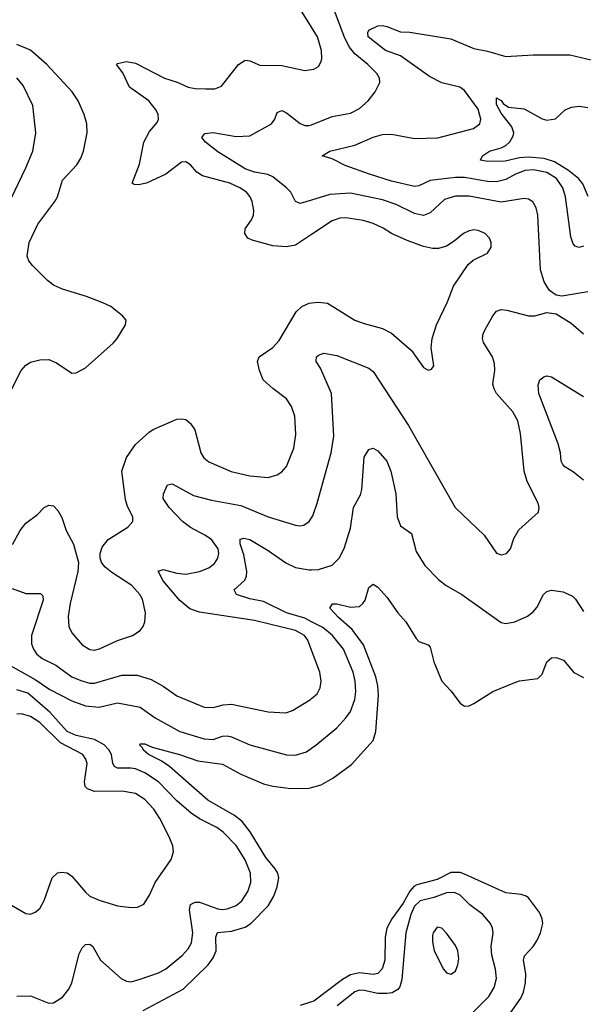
# Model space of a CAD drawing. Header units: inches. Extents: x 1934316 to 2140091, y 524953 to 667329.
# Tile 195 of 256: x 2008722 to 2011190, y 621797 to 626105. Entities that reach past the tile are written whole.
import ezdxf

# ---------------------------------------------------------------- set-up
doc = ezdxf.new("R2010")
doc.units = ezdxf.units.IN
doc.header["$MEASUREMENT"] = 0
doc.layers.add('C0602', color=7, linetype='Continuous')
doc.layers.add('C0612', color=7, linetype='Continuous')

msp = doc.modelspace()

# ---------------------------------------------------------------- linework, layer by layer
at = {"layer": 'C0602', "color": 5}
for points, elevation in [([(2010000, 626072.8), (2009914.6, 626210)], 280), ([(2008688, 624490), (2008728.2, 624570), (2008750, 624594), (2008770, 624607.2), (2008810, 624617.4), (2008850, 624618), (2008883.6, 624603.6), (2008950, 624559.1), (2008970, 624560.7), (2009010, 624582.4), (2009132.3, 624690), (2009149.5, 624710), (2009186, 624770), (2009189.2, 624790), (2009172.7, 624810), (2009121.2, 624850), (2009086.7, 624866.7), (2009014.6, 624894.6), (2008910, 624926), (2008870, 624943.5), (2008843.6, 624963.6), (2008778.2, 625030), (2008762.2, 625050), (2008755.5, 625070), (2008763.5, 625130), (2008801.4, 625210), (2008876.8, 625310), (2008887.9, 625330), (2008910, 625402.6), (2008972.1, 625470), (2008990, 625499.3), (2009001.2, 625530), (2009017.4, 625610), (2009016.2, 625650), (2009005, 625690), (2008978.4, 625750), (2008951.6, 625790), (2008840.6, 625910), (2008770, 625971.7), (2008710, 625996.3)], 320), ([(2010000, 625165.3), (2009930, 625118.5), (2009890, 625110.8), (2009830, 625115.4), (2009739.9, 625139.9), (2009721.3, 625150), (2009708.2, 625170), (2009709.7, 625190), (2009737.7, 625230), (2009745.7, 625250), (2009747.4, 625270), (2009740.3, 625310), (2009731.8, 625330), (2009714.5, 625350), (2009686.6, 625370), (2009642.4, 625390), (2009522.1, 625422.1), (2009497.5, 625437.5), (2009470, 625469.5), (2009450, 625483.7), (2009430, 625482), (2009362, 625430), (2009278, 625390), (2009242, 625382), (2009223.7, 625383.7), (2009215.1, 625390), (2009246.9, 625473.1), (2009265.3, 625570), (2009290, 625615.8), (2009323.8, 625656.2), (2009330.6, 625670), (2009329, 625690), (2009319.9, 625710), (2009287.3, 625750), (2009202.8, 625810), (2009173.2, 625873.2), (2009146.9, 625910), (2009150, 625914.4), (2009190, 625922.6), (2009230, 625915.4), (2009355.8, 625850), (2009411.9, 625831.9), (2009459.3, 625810), (2009490, 625803.7), (2009537.7, 625802.3), (2009576.5, 625803.5), (2009605.2, 625814.8), (2009680.5, 625910), (2009710, 625927.9), (2009730, 625924.7), (2009774, 625906), (2009870, 625904.9), (2009970, 625883.7), (2010000, 625887.2)], 280), ([(2008670, 625292.2), (2008750, 625457.1), (2008780.3, 625530), (2008793.8, 625610), (2008779.8, 625730), (2008737.3, 625817.3), (2008710, 625851.1)], 340), ([(2010000, 625315.8), (2009950, 625300.8), (2009930, 625309.7), (2009908.8, 625350), (2009890.9, 625370), (2009830, 625417.4), (2009808.2, 625428.2), (2009750, 625438.7), (2009710, 625453.1), (2009590, 625527.6), (2009536.4, 625570), (2009519.6, 625590), (2009533.3, 625606.7), (2009568.6, 625611.4), (2009670, 625593.8), (2009730, 625596.9), (2009825.1, 625650), (2009839.8, 625670), (2009850, 625699.1), (2009870, 625707.7), (2009890, 625698), (2009950, 625651), (2009970, 625641.8), (2009990, 625641.8), (2010000, 625645.8)], 260), ([(2008691.6, 623808.4), (2008725.1, 623870), (2008750, 623901.7), (2008800.2, 623939.8), (2008830, 623970.4), (2008850, 623981.3), (2008870, 623978.4), (2008890, 623957.6), (2008906.6, 623926.6), (2008926.5, 623870), (2008958, 623810), (2008980.2, 623730), (2008977.6, 623690), (2008943.5, 623550), (2008934.3, 623494.3), (2008936.9, 623450), (2008950, 623422.4), (2008995.3, 623370), (2009029.4, 623349.4), (2009050, 623346.4), (2009072.3, 623352.3), (2009150, 623388.1), (2009216.2, 623410), (2009250, 623432.7), (2009263, 623450), (2009269.7, 623470), (2009273.3, 623510), (2009259.3, 623570), (2009248.8, 623590), (2009213.6, 623630), (2009125.8, 623685.8), (2009097.3, 623710), (2009081, 623730), (2009074.2, 623750), (2009074.2, 623770), (2009083.3, 623796.7), (2009109.9, 623830.1), (2009195.3, 623884.7), (2009217.4, 623910), (2009217.2, 623930), (2009194.8, 623974.8), (2009185.2, 624005.2), (2009169.2, 624130), (2009189.5, 624190), (2009230, 624246.6), (2009290, 624302.3), (2009310, 624314), (2009410, 624356.5), (2009430, 624359.1), (2009450, 624355.6), (2009470, 624338.4), (2009488.9, 624310), (2009515.6, 624210), (2009528.7, 624188.7), (2009550.4, 624170), (2009648.8, 624128.8), (2009730, 624109.4), (2009810, 624101.8), (2009850, 624112.9), (2009870, 624127.2), (2009890, 624150.4), (2009922.5, 624230), (2009931.4, 624290), (2009926.6, 624370), (2009912.3, 624412.3), (2009890, 624446), (2009830, 624490.7), (2009788.9, 624530), (2009771.4, 624570), (2009763.8, 624610), (2009770, 624630.3), (2009830, 624671.3), (2009858.8, 624701.2), (2009932.7, 624827.3), (2009957.4, 624850), (2009990, 624865.4), (2010000, 624866.4)], 280), ([(2010000, 623347), (2009984.2, 623390), (2009969.1, 623410), (2009930, 623432.2), (2009750, 623476.7), (2009510, 623511.9), (2009467.8, 623527.8), (2009423.1, 623563.1), (2009350.7, 623650), (2009328.6, 623691.4), (2009350, 623699.1), (2009410, 623683.5), (2009450, 623679.5), (2009509.9, 623690.1), (2009550, 623707), (2009574.6, 623725.4), (2009590.4, 623749.6), (2009593.9, 623770), (2009590.5, 623790), (2009561.3, 623830), (2009532.9, 623850), (2009470, 623882.7), (2009434.8, 623910), (2009377.4, 623970), (2009349.8, 624010.2), (2009352.6, 624030), (2009369.7, 624070), (2009390, 624073.8), (2009483.2, 624023.2), (2009562.4, 624002.4), (2009690, 623979), (2009810, 623929.5), (2009930, 623893.8), (2009950, 623890.3), (2009966.3, 623893.7), (2009990, 623908.7), (2010000, 623925)], 260), ([(2010000, 623470.9), (2009970, 623485.8), (2009889.7, 623509.7), (2009790, 623559.5), (2009730, 623570.5), (2009671.6, 623590), (2009661.3, 623610), (2009707.2, 623652.8), (2009715.2, 623670), (2009717.3, 623690), (2009703.8, 623763.8), (2009688.2, 623811.8), (2009687.3, 623832.7), (2009703.9, 623836.1), (2009730.4, 623830), (2009810, 623783.2), (2009888, 623728), (2009930, 623707.9), (2009990, 623698.2), (2010000, 623698.3)], 240), ([(2008690, 623616.8), (2008750, 623594.3), (2008813.7, 623593.7), (2008823.9, 623583.9), (2008825.5, 623565.5), (2008773.4, 623410), (2008774.5, 623374.5), (2008783, 623350), (2008795.6, 623330), (2008820.8, 623310), (2008880.2, 623280.2), (2008950, 623230.1), (2008990, 623213.4), (2009030, 623202.5), (2009050, 623202.1), (2009170, 623236.8), (2009236.4, 623236.4), (2009298.3, 623218.3), (2009350, 623189.3), (2009410, 623146.8), (2009530, 623096.3), (2009570, 623095.5), (2009613.4, 623106.6), (2009650, 623110.1), (2009810, 623077.1), (2009887.2, 623072.8), (2009917, 623083), (2009995.1, 623130), (2010000, 623134.4)], 260), ([(2008670, 623285.7), (2008790, 623218.4), (2008854.4, 623174.4), (2008950, 623124.4), (2009010, 623102.6), (2009070, 623097.1), (2009150, 623116.4), (2009250, 623096.8), (2009315.8, 623050), (2009423.6, 622990), (2009530, 622958.5), (2009570, 622956.1), (2009610, 622969.4), (2009630, 622971.5), (2009650, 622967.4), (2009730, 622932.5), (2009890, 622887.7), (2009930, 622887.5), (2009977.9, 622902.1), (2010000, 622917.4)], 240), ([(2008710, 621831.6), (2008770, 621833.7), (2008850, 621802), (2008870, 621802.4), (2008910, 621828.2), (2008937.2, 621862.8), (2008950, 621890.7), (2008982.9, 622017.1), (2008996.1, 622043.9), (2009010, 622058.3), (2009030, 622059.6), (2009042.6, 622050), (2009076.1, 621990), (2009166.4, 621910), (2009190, 621898), (2009210, 621895.6), (2009250, 621906.7), (2009330, 621933.7), (2009360.4, 621950), (2009434.2, 622010), (2009460.3, 622039.7), (2009474.8, 622065.2), (2009479.9, 622110), (2009465.8, 622210), (2009470, 622233.8), (2009490, 622244.2), (2009510, 622243.5), (2009590, 622215), (2009610, 622212.1), (2009630, 622214.7), (2009670, 622229.4), (2009695.3, 622250), (2009721, 622290), (2009734.7, 622330), (2009733.3, 622370), (2009710, 622428.2), (2009670, 622492), (2009612.8, 622550), (2009585.1, 622570), (2009510, 622608.1), (2009472.5, 622632.5), (2009410, 622686.6), (2009330, 622769.9), (2009270, 622809.9), (2009230, 622826.7), (2009209.6, 622830.4), (2009150, 622829.4), (2009137, 622837), (2009129.9, 622849.9), (2009123.6, 622890), (2009112.5, 622910), (2009092, 622932), (2009050, 622956), (2008970, 622973.2), (2008930.9, 622990), (2008854.8, 623074.8), (2008757.7, 623157.7), (2008710, 623172.5)], 240), ([(2008686, 622230), (2008750, 622193.4), (2008770, 622190.7), (2008790, 622199.1), (2008810, 622216.3), (2008829.8, 622250.2), (2008864, 622350), (2008887.9, 622372.1), (2008905.1, 622374.9), (2008930, 622371.4), (2008950, 622356.9), (2009010, 622287.1), (2009030.1, 622270.1), (2009070, 622252), (2009150, 622227.2), (2009210, 622219.5), (2009238.7, 622221.3), (2009265.6, 622234.4), (2009290, 622274), (2009316, 622330), (2009386, 622430), (2009395.8, 622464.2), (2009393, 622490), (2009376.8, 622530), (2009335.2, 622610), (2009309, 622650), (2009270, 622693.2), (2009230, 622718.4), (2009170, 622728.6), (2009050, 622728.2), (2009019.3, 622739.3), (2009008.3, 622750), (2009005.4, 622770), (2009017.6, 622850), (2009012.6, 622870), (2008998.6, 622890), (2008901.3, 622941.3), (2008810, 623029.3), (2008770, 623056.6), (2008730, 623068.2), (2008710, 623066.6)], 260), ([(2009263, 621770), (2009437.9, 621862.1), (2009547.3, 621970), (2009570, 621999.8), (2009582.4, 622030), (2009581, 622090), (2009588.7, 622111.3), (2009650, 622116.3), (2009710, 622133.9), (2009733.9, 622150), (2009810, 622227.9), (2009834.9, 622270), (2009849.9, 622310), (2009856.9, 622350), (2009853.1, 622370), (2009840.9, 622390), (2009799.4, 622439.4), (2009731.2, 622551.2), (2009696.4, 622596.4), (2009662.5, 622622.5), (2009546.5, 622690), (2009377.8, 622837.8), (2009342.3, 622862.3), (2009286.2, 622890), (2009262.7, 622910), (2009259.6, 622919.6), (2009248.5, 622930), (2009250, 622936), (2009270, 622936.9), (2009302.4, 622922.4), (2009422, 622890), (2009501.6, 622861.6), (2009610, 622846.9), (2009690, 622803.1), (2009790, 622761.6), (2009830, 622751.5), (2009910, 622741.2), (2009990, 622742), (2010000, 622744.9)], 220), ([(2010000, 621807.5), (2009950, 621791.8)], 220)]:
    msp.add_lwpolyline(points, dxfattribs=dict(at, elevation=elevation))
at = {"layer": 'C0612', "color": 5}
for points, elevation in [([(2010000, 625645.8), (2010090, 625681.5), (2010170, 625696.8), (2010210, 625716.5), (2010248.5, 625750), (2010277.7, 625790), (2010298.9, 625830), (2010296.9, 625850), (2010285.7, 625870), (2010246, 625910), (2010190, 625955.3), (2010165.4, 625985.4), (2010145.2, 626025.2), (2010096.1, 626156.1), (2010069.2, 626210), (2010041.3, 626250), (2010000, 626284.6)], 260), ([(2011190, 625115), (2011170, 625109), (2011153.7, 625113.7), (2011144.7, 625124.7), (2011134.6, 625154.6), (2011111.3, 625330), (2011099.4, 625370), (2011071.8, 625410), (2011030, 625437), (2010971.5, 625448.5), (2010934.7, 625445.3), (2010892.6, 625430), (2010850, 625406), (2010810, 625395.1), (2010770, 625396.6), (2010670, 625414.5), (2010630, 625414.9), (2010518.6, 625401.4), (2010470, 625378.8), (2010450, 625375.5), (2010350, 625399), (2010254, 625430), (2010147.3, 625467.3), (2010090, 625496), (2010046.6, 625510), (2010079.3, 625530), (2010190, 625555.9), (2010270, 625591), (2010310, 625603.2), (2010350, 625603.8), (2010450, 625584.8), (2010552.3, 625587.7), (2010708.9, 625628.9), (2010736, 625650), (2010741.4, 625670), (2010730, 625714), (2010670, 625796.1), (2010649.4, 625810), (2010570, 625828.9), (2010516.7, 625856.7), (2010390, 625946.8), (2010323.1, 625970), (2010247.6, 626030), (2010245.7, 626050), (2010250, 626059.1), (2010290, 626078.4), (2010310, 626080.3), (2010330, 626076), (2010390, 626052.6), (2010430, 626050.9), (2010610, 626021.5), (2010710, 625979.8), (2010770, 625968.3), (2010850, 625945), (2010970, 625951.3), (2011130, 625951.7), (2011230, 625928.7)], 240), ([(2010000, 625887.2), (2010010, 625888.4), (2010030, 625900.5), (2010041, 625919), (2010045.4, 625934.6), (2010043.9, 625970), (2010026.6, 626030), (2010000, 626072.8)], 280), ([(2011211, 625331), (2011187.5, 625387.5), (2011168.7, 625410), (2011124.9, 625444.9), (2011063.6, 625483.6), (2011017.9, 625497.9), (2010950, 625504.5), (2010910, 625501.4), (2010846.8, 625486.8), (2010770, 625485.3), (2010739.3, 625490), (2010748, 625510), (2010779.6, 625530), (2010830, 625544.2), (2010850, 625554.6), (2010868.5, 625571.5), (2010882.3, 625597.7), (2010885.2, 625610), (2010877, 625637), (2010830, 625696.3), (2010810, 625734), (2010810, 625762.8), (2010830, 625752.2), (2010839.3, 625739.3), (2010862.7, 625722.7), (2010930, 625715), (2011010, 625671.7), (2011030, 625666.3), (2011067.8, 625672.2), (2011109.8, 625710.2), (2011137.7, 625722.3), (2011172.4, 625727.6), (2011210, 625721.1)], 220), ([(2011210, 624914), (2011094.8, 624894.8), (2011070, 624899.3), (2011041, 624921), (2011018, 624958), (2011002, 625010), (2010990.7, 625250), (2010982.5, 625282.5), (2010968.8, 625308.8), (2010950, 625320.4), (2010930, 625322.4), (2010830, 625306.4), (2010690, 625333.7), (2010630, 625333.5), (2010582, 625318), (2010519.5, 625260.5), (2010490, 625248.7), (2010450, 625256.7), (2010370, 625296.4), (2010310, 625317.4), (2010170, 625346.6), (2010080.2, 625339.8), (2010000, 625315.8)], 260), ([(2010000, 624866.4), (2010030, 624869.3), (2010070, 624864.5), (2010190, 624791.1), (2010230, 624775.2), (2010310, 624754.4), (2010350, 624733.8), (2010437.6, 624657.6), (2010490, 624584), (2010510, 624571), (2010524.7, 624575.3), (2010535.1, 624590), (2010523.6, 624670), (2010528.2, 624710), (2010547.1, 624770), (2010595.6, 624870), (2010621.1, 624938.9), (2010685.4, 625034.6), (2010707, 625053), (2010770, 625083), (2010785.6, 625110), (2010786, 625130), (2010778.7, 625150), (2010759.5, 625170), (2010730, 625183), (2010710, 625186), (2010690, 625181.3), (2010665.5, 625170), (2010624.5, 625135.5), (2010590, 625114), (2010556.1, 625103.9), (2010530, 625104.2), (2010490, 625112.4), (2010418.5, 625138.5), (2010350, 625169.8), (2010313.7, 625193.7), (2010270, 625214.2), (2010226.5, 625226.5), (2010150, 625238.8), (2010123.1, 625236.9), (2010090, 625225.4), (2010000, 625165.3)], 280), ([(2010000, 623925), (2010005.7, 623934.3), (2010024.4, 623990), (2010085.8, 624210), (2010097.5, 624282.5), (2010087.1, 624470), (2010039.8, 624579.8), (2010019.5, 624610), (2010020.9, 624630), (2010030, 624638), (2010053.4, 624646.6), (2010110, 624636.5), (2010250, 624580.2), (2010270, 624565.2), (2010424.4, 624330), (2010628.8, 623970), (2010754.9, 623850), (2010810, 623770.6), (2010830, 623763.1), (2010854, 623770), (2010871.1, 623790), (2010885.5, 623834.5), (2010907.5, 623872.5), (2010994, 623950), (2010996, 623970), (2010991.8, 623990), (2010944.2, 624084.2), (2010930.8, 624130), (2010914.6, 624294.6), (2010903.1, 624350), (2010880.8, 624390), (2010809.9, 624469.9), (2010798.9, 624490), (2010794.2, 624510), (2010802, 624570), (2010801.1, 624601.1), (2010792.1, 624630), (2010752.8, 624692.8), (2010748.5, 624710), (2010750.9, 624730), (2010760.3, 624750), (2010792.8, 624810), (2010810, 624830.3), (2010830, 624836.9), (2010854.5, 624834.5), (2010950, 624808.8), (2010978, 624810), (2011030, 624824), (2011070, 624818.8), (2011136.7, 624776.7), (2011190, 624730.8)], 260), ([(2011190, 624090.7), (2011145.9, 624125.9), (2011108.4, 624148.4), (2011099.2, 624159.2), (2011093, 624173), (2011089.9, 624210), (2011079.9, 624250), (2010994.8, 624470), (2010992, 624508), (2010999.7, 624530), (2011016.8, 624543.2), (2011030, 624546.5), (2011050, 624543.2), (2011190, 624455.8)], 240), ([(2010000, 623698.3), (2010030, 623698.8), (2010090, 623718), (2010122.3, 623750), (2010144.2, 623795.8), (2010170, 623880.7), (2010183.9, 623970), (2010213.8, 624026.2), (2010220.5, 624050), (2010230, 624191), (2010250, 624224.9), (2010270, 624230.4), (2010290, 624218.4), (2010330, 624174), (2010346.7, 624130), (2010368.4, 624030), (2010375.2, 623930), (2010389.1, 623890), (2010436.8, 623856.8), (2010458.4, 623778.4), (2010496.5, 623716.5), (2010555.8, 623655.8), (2010589.2, 623629.2), (2010658, 623590), (2010830, 623467), (2010850, 623463.7), (2010890, 623470.3), (2010944.9, 623495.1), (2010970, 623513.7), (2010986.6, 623533.4), (2011015.8, 623590), (2011030, 623603.1), (2011050, 623609.1), (2011101, 623601), (2011142, 623582), (2011154.6, 623570), (2011190, 623514.9)], 240), ([(2010000, 622744.9), (2010042.6, 622757.4), (2010093.2, 622786.8), (2010174.7, 622845.3), (2010269.2, 622950.8), (2010280.9, 622990), (2010293.1, 623150), (2010290.7, 623190), (2010281.5, 623230), (2010228, 623370), (2010177.2, 623437.2), (2010117.2, 623490), (2010080.5, 623530), (2010091.6, 623548.4), (2010110, 623548.9), (2010170, 623534), (2010210, 623537.7), (2010225.1, 623550), (2010234.6, 623565.4), (2010250, 623621), (2010270, 623635.5), (2010290, 623621.3), (2010330, 623578.9), (2010378.2, 623510), (2010413.2, 623470), (2010457.2, 623397.2), (2010470, 623384.6), (2010510.2, 623370.2), (2010519.1, 623359.1), (2010535.1, 623295.1), (2010570.3, 623210.3), (2010610, 623167.7), (2010650, 623114.8), (2010670, 623100.7), (2010690, 623103), (2010710, 623112.4), (2010793.9, 623166.1), (2010890, 623205.5), (2010910, 623212.2), (2010990, 623222.6), (2011010, 623242), (2011030, 623294.9), (2011050, 623312.2), (2011070, 623314.9), (2011102.6, 623302.6), (2011147.9, 623247.9), (2011190, 623226.2)], 220), ([(2010000, 622917.4), (2010018.3, 622930), (2010110, 623007.1), (2010150.4, 623049.6), (2010170, 623078.3), (2010189.2, 623130), (2010194.1, 623165.9), (2010191.5, 623210), (2010182.5, 623250), (2010140.5, 623350), (2010091, 623410), (2010050, 623446.1), (2010000, 623470.9)], 240), ([(2010000, 623134.4), (2010024.1, 623155.9), (2010038.3, 623181.7), (2010042.4, 623210), (2010035.5, 623250), (2010000, 623347)], 260), ([(2010850.4, 621730), (2010916.2, 621823.8), (2010927.9, 621850), (2010937, 621890), (2010937.2, 621930), (2010927.3, 621990), (2010931.7, 622008.3), (2010970, 622049.2), (2010985.8, 622074.2), (2011002.4, 622110), (2011011.9, 622150), (2011009.8, 622170), (2010997.6, 622197.6), (2010950, 622262.6), (2010939.6, 622270), (2010916.8, 622276.8), (2010850, 622283.7), (2010670, 622366.6), (2010650, 622372.9), (2010610, 622373.6), (2010550, 622343.3), (2010461.1, 622318.9), (2010448, 622312), (2010430, 622292.3), (2010401.1, 622238.9), (2010350.9, 622170), (2010329.2, 622130), (2010322.6, 622090), (2010320.1, 621990), (2010308.7, 621951.3), (2010290, 621931.1), (2010270, 621926.7), (2010210, 621934.8), (2010170, 621925.4), (2010135.2, 621904.8), (2010010, 621810.6), (2010000, 621807.5)], 220), ([(2010692.3, 621747.7), (2010776.1, 621830), (2010799.8, 621870), (2010809, 621910), (2010804.5, 621950), (2010788.4, 622011.6), (2010786.5, 622050), (2010794.8, 622110), (2010792, 622130), (2010782.8, 622150), (2010749.9, 622189.9), (2010692.1, 622232.1), (2010650, 622274), (2010625.8, 622285.8), (2010590, 622284.5), (2010535.4, 622264.6), (2010474.7, 622250), (2010450, 622226.1), (2010434.8, 622190), (2010412.4, 622110), (2010394.6, 621905.4), (2010386.4, 621873.6), (2010378.2, 621861.8), (2010353.1, 621846.9), (2010330, 621843.2), (2010290, 621844.3), (2010230, 621857), (2010210, 621857.7), (2010190, 621850.9), (2010112.8, 621790)], 240)]:
    msp.add_lwpolyline(points, dxfattribs=dict(at, elevation=elevation))
at = {"layer": 'C0612', "color": 5, "elevation": 260}
msp.add_lwpolyline([(2010550, 622133.6), (2010532.4, 622110), (2010530, 622098), (2010529.2, 622070), (2010536.9, 622030), (2010578, 621950), (2010590, 621934), (2010610, 621928.5), (2010630, 621942), (2010640.5, 621970), (2010644, 621996), (2010639.8, 622030), (2010630, 622054), (2010590, 622107.3), (2010570, 622129.5)], close=True, dxfattribs=at)

doc.saveas('drawing.dxf')
